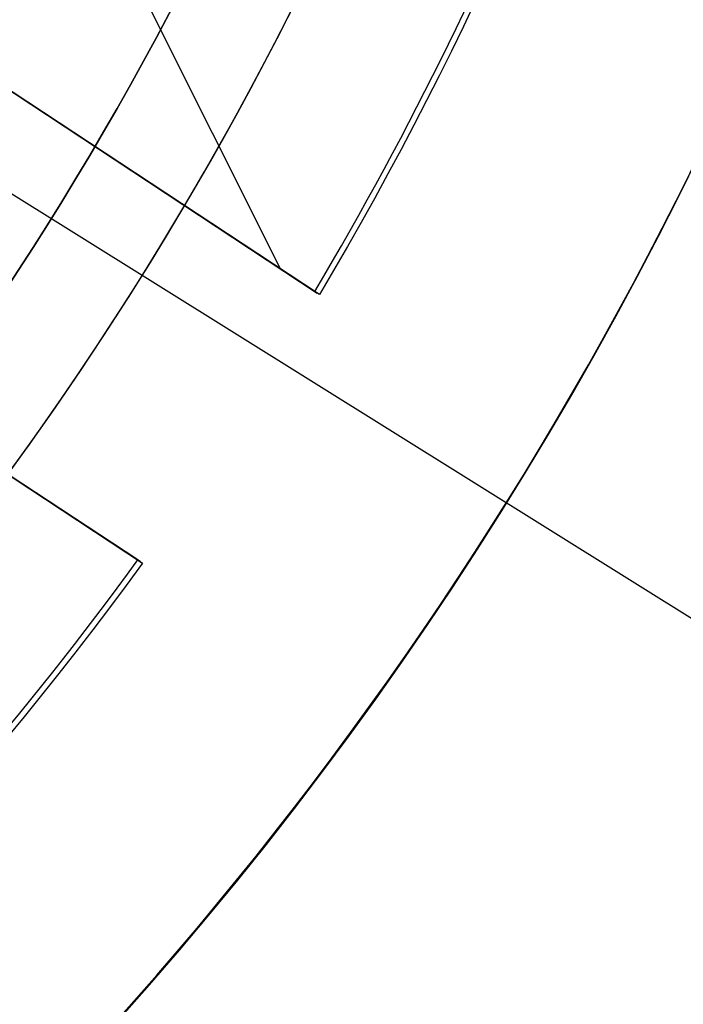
# Model space of a CAD drawing. Extents: x 12963 to 14406, y -2067 to -815.
# Tile 25 of 68: x 13709.19 to 13715.39, y -1638.06 to -1628.87. Entities that reach past the tile are written whole.
import ezdxf

# ---------------------------------------------------------------- set-up
doc = ezdxf.new("R2010")
doc.units = 0
doc.layers.get('0').update_dxf_attribs({"linetype": 'CONTINUOUS'})
doc.layers.add('COLOR', color=7, linetype='CONTINUOUS')
doc.layers.add('LUZ', color=7, linetype='CONTINUOUS')

msp = doc.modelspace()

# ---------------------------------------------------------------- linework, layer by layer
at = {"extrusion": (0.112475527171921, 0.194813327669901, 0.9743700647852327)}
msp.add_lwpolyline([(-12693.92521337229, -5351.365580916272), (-12694.43576296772, -5351.056612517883), (-12694.94430877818, -5350.742947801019), (-12695.45079038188, -5350.424605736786), (-12695.95514755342, -5350.101606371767), (-12696.45732028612, -5349.773970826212), (-12696.9572488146, -5349.441721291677), (-12697.45487363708, -5349.104881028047), (-12697.95013553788, -5348.763474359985), (-12698.44297560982, -5348.417526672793), (-12698.93333527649, -5348.067064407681), (-12699.42115631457, -5347.712115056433), (-12699.90638087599, -5347.352707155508), (-12700.38895150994, -5346.988870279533), (-12700.86881118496, -5346.620635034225), (-12701.34590331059, -5346.248033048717), (-12701.82017175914, -5345.871096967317), (-12702.29156088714, -5345.489860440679), (-12702.76001555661, -5345.104358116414), (-12703.22548115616, -5344.714625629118), (-12703.68790362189, -5344.320699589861), (-12704.14722945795, -5343.922617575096), (-12704.60340575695, -5343.52041811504), (-12705.05638022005, -5343.114140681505), (-12705.5061011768, -5342.703825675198), (-12705.95251760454, -5342.289514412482), (-12706.39557914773, -5341.871249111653), (-12706.83523613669, -5341.449072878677), (-12707.27143960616, -5341.023029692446), (-12707.70414131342, -5340.59316438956), (-12708.13329375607, -5340.159522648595), (-12708.55885018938, -5339.722150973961), (-12708.98076464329, -5339.281096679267), (-12709.39899193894, -5338.836407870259), (-12709.81348770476, -5338.388133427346), (-12710.22420839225, -5337.936322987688), (-12710.63111129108, -5337.481026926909), (-12711.03415454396, -5337.022296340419), (-12711.43329716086, -5336.560183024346), (-12711.82849903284, -5336.094739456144), (-12712.21972094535, -5335.626018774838), (-12712.60692459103, -5335.154074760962), (-12712.99007258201, -5334.678961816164), (-12713.36912846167, -5334.200734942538), (-12713.74405671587, -5333.719449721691), (-12714.11482278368, -5333.235162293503), (-12714.48139306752, -5332.747929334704), (-12714.84373494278, -5332.257808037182), (-12715.2018167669, -5331.764856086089), (-12715.55560788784, -5331.269131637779), (-12715.90507865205, -5330.770693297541), (-12716.25020041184, -5330.269600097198), (-12716.59094553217, -5329.765911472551), (-12716.9272873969, -5329.259687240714), (-12717.25920041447, -5328.75098757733), (-12717.58666002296, -5328.23987299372), (-12717.90964269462, -5327.726404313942), (-12718.22812593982, -5327.210642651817), (-12718.54208831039, -5326.692649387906), (-12718.85150940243, -5326.172486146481), (-12719.15636985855, -5325.650214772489), (-12719.45665136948, -5325.125897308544), (-12719.75233667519, -5324.59959597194), (-12720.04340956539, -5324.071373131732), (-12720.32985487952, -5323.541291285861), (-12720.61165850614, -5323.00941303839), (-12720.88880738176, -5322.475801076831), (-12721.16128948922, -5321.940518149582), (-12721.42909385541, -5321.403627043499), (-12721.69221054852, -5320.865190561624), (-12721.95063067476, -5320.325271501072), (-12722.20434637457, -5319.783932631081), (-12722.45335081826, -5319.241236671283), (-12722.69763820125, -5318.697246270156), (-12722.9372037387, -5318.152023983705), (-12723.17204365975, -5317.605632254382), (-12723.40215520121, -5317.058133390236), (-12723.62753660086, -5316.509589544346), (-12723.84818709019, -5315.960062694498), (-12724.06410688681, -5315.409614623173), (-12724.27529718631, -5314.858306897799), (-12724.48176015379, -5314.306200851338), (-12724.68349891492, -5313.753357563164), (-12724.8805175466, -5313.199837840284), (-12725.07282106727, -5312.645702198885), (-12725.26041542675, -5312.091010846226), (-12725.44330749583, -5311.535823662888), (-12725.62150505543, -5310.980200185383), (-12725.79501678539, -5310.424199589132), (-12725.96385225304, -5309.867880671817), (-12726.12802190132, -5309.311301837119), (-12726.28753703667, -5308.754521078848), (-12726.44240981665, -5308.197595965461), (-12726.59265323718, -5307.640583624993), (-12726.73828111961, -5307.083540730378), (-12726.87930809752, -5306.526523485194), (-12727.01574960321, -5305.969587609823), (-12727.14762185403, -5305.41278832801), (-12727.2749418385, -5304.856180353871), (-12727.39772730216, -5304.299817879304), (-12727.5159967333, -5303.74375456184), (-12727.6297693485, -5303.188043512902), (-12727.73906507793, -5302.632737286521), (-12727.84390455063, -5302.07788786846), (-12727.94430907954, -5301.523546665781), (-12728.04030064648, -5300.969764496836), (-12728.13190188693, -5300.416591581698), (-12728.21913607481, -5299.864077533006), (-12728.30202710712, -5299.312271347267), (-12728.38059948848, -5298.761221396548), (-12728.45487831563, -5298.210975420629), (-12728.52488926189, -5297.661580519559), (-12728.59065856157, -5297.113083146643), (-12728.65221299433, -5296.565529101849), (-12728.70957986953, -5296.018963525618), (-12728.76278701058, -5295.473430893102), (-12728.81186273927, -5294.9289750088), (-12728.85683586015, -5294.385639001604), (-12728.89773564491, -5293.843465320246), (-12728.93459181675, -5293.302495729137), (-12728.96743453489, -5292.762771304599), (-12728.99629437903, -5292.224332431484), (-12729.02120233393, -5291.687218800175), (-12729.04218977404, -5291.151469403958), (-12729.05928844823, -5290.617122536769), (-12729.07253046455, -5290.084215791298), (-12729.08194827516, -5289.552786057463), (-12729.0875746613, -5289.022869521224), (-12729.08944271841, -5288.494501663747), (-12729.08764350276, -5287.975960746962), (-12729.08222485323, -5287.455927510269), (-12729.07315547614, -5286.934435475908), (-12729.06040436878, -5286.411518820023), (-12729.04394083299, -5285.887212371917), (-12729.02373448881, -5285.36155161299), (-12728.99975528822, -5284.834572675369), (-12728.97197352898, -5284.306312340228), (-12728.94035986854, -5283.776808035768), (-12728.90488533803, -5283.246097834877), (-12728.8655213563, -5282.714220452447), (-12728.822239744, -5282.181215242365), (-12728.77501273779, -5281.647122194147), (-12728.72381300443, -5281.111981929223), (-12728.6686136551, -5280.575835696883), (-12728.60938825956, -5280.038725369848), (-12728.54611086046, -5279.500693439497), (-12728.47875598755, -5278.961783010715), (-12728.40729867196, -5278.422037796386), (-12728.33171446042, -5277.8815021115), (-12728.25197942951, -5277.340220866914), (-12728.16807019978, -5276.798239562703), (-12728.07996394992, -5276.255604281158), (-12727.98763843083, -5275.712361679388), (-12727.89107197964, -5275.168558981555), (-12727.79024353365, -5274.624243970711), (-12727.68513264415, -5274.079464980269), (-12727.57571949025, -5273.53427088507), (-12727.46198489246, -5272.988711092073), (-12727.34391032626, -5272.442835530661), (-12727.22147793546, -5271.896694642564), (-12727.09467054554, -5271.350339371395), (-12726.96347167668, -5270.803821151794), (-12726.82786555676, -5270.257191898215), (-12726.68783713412, -5269.710503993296), (-12726.54337209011, -5269.163810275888), (-12726.39445685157, -5268.617164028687), (-12726.24107860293, -5268.070618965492), (-12726.08322529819, -5267.524229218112), (-12725.92088567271, -5266.978049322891), (-12725.75404925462, -5266.432134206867), (-12725.58270637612, -5265.886539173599), (-12725.40684818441, -5265.341319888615), (-12725.22646665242, -5264.796532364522), (-12725.0415545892, -5264.252232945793), (-12724.85210565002, -5263.708478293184), (-12724.6581143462, -5263.165325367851), (-12724.45957605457, -5262.622831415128), (-12724.25648702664, -5262.081053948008), (-12724.04884439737, -5261.540050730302), (-12723.8366461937, -5260.999879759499), (-12723.61989134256, -5260.46059924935), (-12723.39857967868, -5259.922267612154), (-12723.17271195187, -5259.384943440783), (-12722.942289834, -5258.848685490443), (-12722.70731592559, -5258.313552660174), (-12722.46779376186, -5257.779603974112), (-12722.22372781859, -5257.246898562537), (-12721.97512351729, -5256.715495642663), (-12721.7219872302, -5256.185454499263), (-12721.46432628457, -5255.656834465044), (-12721.20214896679, -5255.129694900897), (-12720.9354645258, -5254.604095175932), (-12720.66428317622, -5254.080094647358), (-12720.38861610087, -5253.557752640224), (-12720.10847545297, -5253.037128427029), (-12719.82387435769, -5252.518281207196), (-12719.53482691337, -5252.001270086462), (-12719.24134819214, -5251.486154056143), (-12718.94345424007, -5250.972991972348), (-12718.64116207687, -5250.461842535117), (-12718.33448969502, -5249.952764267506), (-12718.02345605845, -5249.445815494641), (-12717.70808110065, -5248.94105432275), (-12717.38838572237, -5248.438538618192), (-12717.06439178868, -5247.938325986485), (-12716.73612212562, -5247.440473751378), (-12716.40360051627, -5246.945038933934), (-12716.0668516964, -5246.452078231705), (-12715.72590134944, -5245.96164799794), (-12715.38077610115, -5245.473804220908), (-12715.03150351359, -5244.988602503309), (-12714.67811207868, -5244.506098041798), (-12714.32063121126, -5244.026345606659), (-12713.95909124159, -5243.549399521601), (-12713.59352340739, -5243.075313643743), (-12713.22395984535, -5242.604141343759), (-12712.85043358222, -5242.135935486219), (-12712.4729785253, -5241.670748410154), (-12712.09162945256, -5241.208631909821), (-12711.70642200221, -5240.749637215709), (-12711.31739266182, -5240.293814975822), (-12710.92457875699, -5239.841215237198), (-12710.52801843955, -5239.391887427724), (-12710.12775067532, -5238.94588033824), (-12709.7238152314, -5238.503242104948), (-12709.31625266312, -5238.064020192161), (-12708.90510430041, -5237.628261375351), (-12708.49041223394, -5237.196011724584), (-12708.07221930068, -5236.767316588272), (-12707.65056906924, -5236.342220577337), (-12707.22550582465, -5235.920767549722), (-12706.79707455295, -5235.503000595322), (-12706.36532092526, -5235.088962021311), (-12705.93029128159, -5234.678693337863), (-12705.49203261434, -5234.27223524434), (-12705.05059255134, -5233.869627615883), (-12704.60601933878, -5233.47090949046), (-12704.15836182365, -5233.076119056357), (-12703.70766943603, -5232.685293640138), (-12703.253992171, -5232.298469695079), (-12702.79738057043, -5231.915682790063), (-12702.33788570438, -5231.53696759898), (-12701.87555915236, -5231.162357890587), (-12701.41045298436, -5230.791886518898), (-12700.94261974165, -5230.42558541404), (-12700.47211241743, -5230.063485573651), (-12699.99898443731, -5229.705617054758), (-12699.52328963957, -5229.352008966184), (-12699.04508225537, -5229.002689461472), (-12698.56441688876, -5228.657685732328), (-12698.08134849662, -5228.317024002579), (-12697.59593236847, -5227.980729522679), (-12697.10822410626, -5227.648826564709), (-12696.61827960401, -5227.321338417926), (-12696.12615502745, -5226.998287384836), (-12695.63190679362, -5226.679694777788), (-12695.13559155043, -5226.365580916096)], dxfattribs=at)
at = {"extrusion": (0.1124755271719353, 0.1948133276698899, 0.9743700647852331)}
msp.add_lwpolyline([(-12693.01435559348, -5226.365580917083), (-12693.53542520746, -5226.670372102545), (-12694.05454487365, -5226.980022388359), (-12694.57165131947, -5227.29451397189), (-12695.08668143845, -5227.613827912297), (-12695.59957231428, -5227.937944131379), (-12696.11026124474, -5228.266841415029), (-12696.61868576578, -5228.600497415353), (-12697.12478367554, -5228.938888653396), (-12697.62849305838, -5229.281990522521), (-12698.12975230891, -5229.629777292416), (-12698.62850015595, -5229.982222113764), (-12699.12467568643, -5230.339297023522), (-12699.61821836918, -5230.70097295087), (-12700.1090680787, -5231.067219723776), (-12700.5971651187, -5231.438006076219), (-12701.08245024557, -5231.813299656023), (-12701.56486469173, -5232.193067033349), (-12702.04435018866, -5232.577273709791), (-12702.52084898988, -5232.965884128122), (-12702.99430389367, -5233.358861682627), (-12703.4646582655, -5233.756168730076), (-12703.9318560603, -5234.157766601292), (-12704.39584184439, -5234.563615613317), (-12704.85656081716, -5234.973675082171), (-12705.31395883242, -5235.387903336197), (-12705.76798241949, -5235.806257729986), (-12706.21857880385, -5236.228694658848), (-12706.66569592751, -5236.655169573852), (-12707.10928246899, -5237.085636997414), (-12707.54928786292, -5237.520050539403), (-12707.98566231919, -5237.958362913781), (-12708.41835684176, -5238.400525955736), (-12708.84732324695, -5238.84649063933), (-12709.27251418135, -5239.296207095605), (-12709.69388313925, -5239.749624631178), (-12710.11138447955, -5240.206691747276), (-12710.52497344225, -5240.667356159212), (-12710.93460616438, -5241.131564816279), (-12711.34023969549, -5241.599263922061), (-12711.74183201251, -5242.070398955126), (-12712.13934203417, -5242.544914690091), (-12712.53272963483, -5243.022755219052), (-12712.92195565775, -5243.503863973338), (-12713.30698192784, -5243.988183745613), (-12713.68777126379, -5244.47565671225), (-12714.0642874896, -5244.966224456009), (-12714.43649544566, -5245.459827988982), (-12714.80436099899, -5245.956407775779), (-12715.16785105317, -5246.455903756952), (-12715.52693355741, -5246.95825537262), (-12715.88157751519, -5247.463401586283), (-12716.23175299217, -5247.971280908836), (-12716.57743112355, -5248.481831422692), (-12716.91858412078, -5248.994990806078), (-12717.25518527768, -5249.510696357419), (-12717.58720897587, -5250.02888501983), (-12717.91463068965, -5250.549493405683), (-12718.23742699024, -5251.072457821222), (-12718.55557554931, -5251.597714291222), (-12718.86905514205, -5252.125198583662), (-12719.17784564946, -5252.654846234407), (-12719.48192806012, -5253.186592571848), (-12719.78128447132, -5253.72037274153), (-12720.07589808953, -5254.256121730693), (-12720.36575323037, -5254.793774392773), (-12720.65083531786, -5255.333265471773), (-12720.93113088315, -5255.874529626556), (-12721.20662756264, -5256.417501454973), (-12721.47731409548, -5256.962115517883), (-12721.74318032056, -5257.508306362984), (-12722.00421717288, -5258.056008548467), (-12722.26041667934, -5258.605156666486), (-12722.51177195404, -5259.155685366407), (-12722.75827719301, -5259.70752937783), (-12722.99992766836, -5260.260623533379), (-12723.23671972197, -5260.814902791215), (-12723.46865075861, -5261.370302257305), (-12723.6957192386, -5261.926757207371), (-12723.91792466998, -5262.48420310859), (-12724.13526760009, -5263.042575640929), (-12724.34774960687, -5263.601810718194), (-12724.55537328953, -5264.161844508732), (-12724.75814225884, -5264.722613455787), (-12724.95606112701, -5265.284054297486), (-12725.14913549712, -5265.846104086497), (-12725.33737195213, -5266.408700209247), (-12725.52077804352, -5266.971780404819), (-12725.69936227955, -5267.535282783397), (-12725.87313411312, -5268.099145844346), (-12726.04210392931, -5268.663308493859), (-12726.20628303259, -5269.227710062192), (-12726.36568363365, -5269.792290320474), (-12726.52031883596, -5270.356989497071), (-12726.67020262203, -5270.921748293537), (-12726.81534983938, -5271.486507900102), (-12726.95577618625, -5272.05121001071), (-12727.09149819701, -5272.615796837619), (-12727.22253322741, -5273.180211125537), (-12727.34889943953, -5273.744396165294), (-12727.47061578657, -5274.308295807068), (-12727.58770199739, -5274.871854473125), (-12727.70017856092, -5275.43501717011), (-12727.80806671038, -5275.997729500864), (-12727.91138840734, -5276.559937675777), (-12728.01016632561, -5277.121588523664), (-12728.10442383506, -5277.682629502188), (-12728.1941849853, -5278.243008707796), (-12728.27947448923, -5278.802674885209), (-12728.36031770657, -5279.361577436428), (-12728.43674062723, -5279.919666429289), (-12728.50876985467, -5280.476892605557), (-12728.57643258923, -5281.03320738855), (-12728.63975661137, -5281.588562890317), (-12728.69877026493, -5282.142911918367), (-12728.75350244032, -5282.696207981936), (-12728.80398255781, -5283.248405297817), (-12728.85024055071, -5283.799458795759), (-12728.89230684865, -5284.349324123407), (-12728.9302123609, -5284.897957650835), (-12728.96398845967, -5285.445316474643), (-12728.9936669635, -5285.991358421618), (-12729.01928012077, -5286.536042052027), (-12729.04086059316, -5287.079326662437), (-12729.05844143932, -5287.621172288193), (-12729.07205609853, -5288.161539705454), (-12729.08173837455, -5288.700390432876), (-12729.08752241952, -5289.237686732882), (-12729.08944271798, -5289.773391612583), (-12729.08769105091, -5290.285034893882), (-12729.08241587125, -5290.798131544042), (-12729.07358711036, -5291.312649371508), (-12729.06117497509, -5291.828555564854), (-12729.04514996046, -5292.34581669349), (-12729.02548286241, -5292.864398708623), (-12729.0021447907, -5293.384266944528), (-12728.97510718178, -5293.905386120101), (-12728.94434181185, -5294.427720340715), (-12728.9098208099, -5294.951233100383), (-12728.87151667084, -5295.47588728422), (-12728.82940226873, -5296.001645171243), (-12728.78345086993, -5296.528468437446), (-12728.73363614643, -5297.05631815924), (-12728.67993218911, -5297.585154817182), (-12728.62231352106, -5298.114938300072), (-12728.56075511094, -5298.645627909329), (-12728.49523238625, -5299.177182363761), (-12728.42572124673, -5299.709559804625), (-12728.35219807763, -5300.242717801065), (-12728.27463976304, -5300.776613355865), (-12728.19302369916, -5301.311202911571), (-12728.10732780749, -5301.846442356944), (-12728.01753054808, -5302.382287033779), (-12727.92361093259, -5302.918691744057), (-12727.8255485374, -5303.455610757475), (-12727.72332351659, -5303.992997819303), (-12727.61691661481, -5304.530806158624), (-12727.50630918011, -5305.068988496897), (-12727.39148317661, -5305.607497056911), (-12727.27242119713, -5306.146283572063), (-12727.14910647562, -5306.685299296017), (-12727.02152289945, -5307.224495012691), (-12726.88965502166, -5307.763821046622), (-12726.7534880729, -5308.303227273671), (-12726.61300797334, -5308.842663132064), (-12726.46820134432, -5309.382077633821), (-12726.31905551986, -5309.921419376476), (-12726.16555855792, -5310.460636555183), (-12726.0076992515, -5310.999676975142), (-12725.8454671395, -5311.538488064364), (-12725.67885251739, -5312.077016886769), (-12725.50784644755, -5312.615210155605), (-12725.33244076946, -5313.153014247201), (-12725.15262810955, -5313.690375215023), (-12724.96840189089, -5314.227238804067), (-12724.77975634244, -5314.763550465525), (-12724.58668650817, -5315.299255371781), (-12724.38918825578, -5315.834298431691), (-12724.18725828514, -5316.368624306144), (-12723.98089413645, -5316.90217742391), (-12723.77009419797, -5317.434901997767), (-12723.55485771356, -5317.966742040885), (-12723.33518478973, -5318.497641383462), (-12723.11107640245, -5319.027543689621), (-12722.88253440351, -5319.556392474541), (-12722.64956152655, -5320.084131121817), (-12722.41216139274, -5320.610702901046), (-12722.170338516, -5321.136050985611), (-12721.92409830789, -5321.660118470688), (-12721.67344708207, -5322.182848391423), (-12721.41839205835, -5322.704183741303), (-12721.1589413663, -5323.224067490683), (-12720.89510404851, -5323.742442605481), (-12720.62689006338, -5324.25925206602), (-12720.35431028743, -5324.774438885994), (-12720.07737651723, -5325.28794613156), (-12719.79610147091, -5325.799716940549), (-12719.51049878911, -5326.309694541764), (-12719.22058303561, -5326.817822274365), (-12718.9263696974, -5327.324043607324), (-12718.62787518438, -5327.828302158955), (-12718.32511682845, -5328.330541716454), (-12718.01811288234, -5328.830706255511), (-12717.70688251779, -5329.328739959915), (-12717.39144582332, -5329.824587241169), (-12717.07182380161, -5330.318192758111), (-12716.74803836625, -5330.809501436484), (-12716.42011233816, -5331.298458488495), (-12716.08806944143, -5331.785009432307), (-12715.75193429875, -5332.269100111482), (-12715.41173242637, -5332.750676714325), (-12715.06749022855, -5333.229685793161), (-12714.71923499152, -5333.706074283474), (-12714.36699487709, -5334.179789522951), (-12714.01079891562, -5334.650779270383), (-12713.6506769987, -5335.118991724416), (-12713.28665987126, -5335.584375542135), (-12712.91877912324, -5336.046879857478), (-12712.54706718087, -5336.506454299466), (-12712.17155729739, -5336.963049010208), (-12711.79228354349, -5337.416614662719), (-12711.40928079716, -5337.867102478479), (-12711.0225847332, -5338.314464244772), (-12710.63223181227, -5338.758652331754), (-12710.23825926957, -5339.199619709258), (-12709.84070510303, -5339.637319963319), (-12709.43960806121, -5340.071707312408), (-12709.03500763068, -5340.502736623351), (-12708.62694402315, -5340.930363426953), (-12708.21545816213, -5341.354543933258), (-12707.80059166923, -5341.775235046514), (-12707.38238685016, -5342.192394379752), (-12706.96088668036, -5342.605980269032), (-12706.53613479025, -5343.015951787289), (-12706.10817545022, -5343.422268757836), (-12705.67705355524, -5343.824891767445), (-12705.24281460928, -5344.223782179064), (-12704.80550470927, -5344.618902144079), (-12704.3651705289, -5345.010214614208), (-12703.92185930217, -5345.397683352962), (-12703.47561880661, -5345.781272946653), (-12703.02649734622, -5346.160948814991), (-12702.57454373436, -5346.536677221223), (-12702.1198072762, -5346.908425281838), (-12701.66233775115, -5347.276160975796), (-12701.20218539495, -5347.639853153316), (-12700.7394008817, -5347.999471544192), (-12700.27403530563, -5348.354986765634), (-12699.80614016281, -5348.706370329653), (-12699.33576733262, -5349.053594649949), (-12698.8629690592, -5349.396633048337), (-12698.38779793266, -5349.735459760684), (-12697.91030687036, -5350.070049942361), (-12697.43054909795, -5350.400379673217), (-12696.94857813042, -5350.726425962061), (-12696.46444775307, -5351.048166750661), (-12695.97821200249, -5351.365580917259)], dxfattribs=at)
at = {"extrusion": (0.1124755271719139, 0.1948133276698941, 0.9743700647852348)}
msp.add_lwpolyline([(-12699.37540150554, -5226.365580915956), (-12699.85081632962, -5226.700698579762), (-12700.32397979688, -5227.039889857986), (-12700.79484275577, -5227.383131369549), (-12701.26335635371, -5227.730398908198), (-12701.72947205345, -5228.081667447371), (-12702.1931416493, -5228.436911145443), (-12702.65431728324, -5228.796103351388), (-12703.11295146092, -5229.159216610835), (-12703.56899706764, -5229.526222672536), (-12704.02240738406, -5229.897092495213), (-12704.47313610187, -5230.271796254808), (-12704.92113733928, -5230.65030335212), (-12705.36636565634, -5231.032582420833), (-12705.80877607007, -5231.418601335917), (-12706.24832406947, -5231.808327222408), (-12706.68496563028, -5232.20172646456), (-12707.11865722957, -5232.59876471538), (-12707.54935586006, -5232.999406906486), (-12707.97701904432, -5233.403617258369), (-12708.40160484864, -5233.811359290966), (-12708.8230718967, -5234.222595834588), (-12709.241379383, -5234.637289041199), (-12709.65648708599, -5235.055400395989), (-12710.06835538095, -5235.476890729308), (-12710.47694525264, -5235.901720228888), (-12710.88221830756, -5236.329848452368), (-12711.28413678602, -5236.761234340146), (-12711.68266357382, -5237.195836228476), (-12712.07776221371, -5237.633611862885), (-12712.46939691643, -5238.074518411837), (-12712.85753257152, -5238.51851248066), (-12713.24213475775, -5238.965550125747), (-12713.62316975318, -5239.415586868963), (-12714.00060454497, -5239.868577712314), (-12714.37440683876, -5240.324477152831), (-12714.7445450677, -5240.783239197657), (-12715.11098840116, -5241.244817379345), (-12715.47370675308, -5241.70916477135), (-12715.83267078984, -5242.176234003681), (-12716.18785193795, -5242.645977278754), (-12716.53922239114, -5243.118346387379), (-12716.88675511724, -5243.593292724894), (-12717.23042386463, -5244.070767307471), (-12717.57020316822, -5244.550720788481), (-12717.90606835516, -5245.033103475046), (-12718.23799555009, -5245.517865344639), (-12718.56596167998, -5246.004956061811), (-12718.88994447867, -5246.494324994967), (-12719.20992249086, -5246.985921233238), (-12719.52587507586, -5247.479693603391), (-12719.83778241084, -5247.975590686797), (-12720.14562549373, -5248.473560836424), (-12720.44938614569, -5248.973552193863), (-12720.74904701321, -5249.475512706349), (-12721.04459156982, -5249.979390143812), (-12721.33600411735, -5250.485132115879), (-12721.62326978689, -5250.992686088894), (-12721.90637453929, -5251.501999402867), (-12722.18530516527, -5252.013019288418), (-12722.46004928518, -5252.525692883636), (-12722.73059534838, -5253.039967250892), (-12722.99693263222, -5253.555789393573), (-12723.25905124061, -5254.073106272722), (-12723.51694210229, -5254.591864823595), (-12723.77059696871, -5255.112011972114), (-12724.02000841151, -5255.633494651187), (-12724.26516981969, -5256.156259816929), (-12724.50607539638, -5256.680254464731), (-12724.74272015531, -5257.205425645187), (-12724.97509991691, -5257.731720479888), (-12725.20321130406, -5258.25908617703), (-12725.42705173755, -5258.787470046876), (-12725.64661943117, -5259.31681951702), (-12725.86191338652, -5259.847082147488), (-12726.07293338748, -5260.378205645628), (-12726.27967999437, -5260.910137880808), (-12726.48215453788, -5261.442826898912), (-12726.68035911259, -5261.976220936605), (-12726.87429657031, -5262.510268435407), (-12727.0639705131, -5263.044918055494), (-12727.24938528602, -5263.580118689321), (-12727.4305459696, -5264.115819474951), (-12727.60745837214, -5264.651969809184), (-12727.78012902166, -5265.188519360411), (-12727.94856515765, -5265.725418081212), (-12728.11277472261, -5266.262616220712), (-12728.27276635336, -5266.800064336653), (-12728.42854937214, -5267.337713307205), (-12728.58013377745, -5267.875514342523), (-12728.7275302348, -5268.413418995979), (-12728.87075006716, -5268.95137917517), (-12729.00980524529, -5269.489347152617), (-12729.14470837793, -5270.027275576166), (-12729.2754727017, -5270.565117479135), (-12729.40211207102, -5271.102826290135), (-12729.52464094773, -5271.64035584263), (-12729.64307439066, -5272.17766038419), (-12729.75742804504, -5272.714694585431), (-12729.86771813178, -5273.251413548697), (-12729.97396143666, -5273.787772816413), (-12730.07617529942, -5274.323728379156), (-12730.17437760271, -5274.859236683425), (-12730.26858676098, -5275.394254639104), (-12730.3588217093, -5275.928739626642), (-12730.44510189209, -5276.462649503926), (-12730.52744725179, -5276.995942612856), (-12730.60587821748, -5277.528577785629), (-12730.68041569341, -5278.06051435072), (-12730.75108104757, -5278.591712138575), (-12730.81789610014, -5279.122131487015), (-12730.88088311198, -5279.651733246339), (-12730.94006477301, -5280.180478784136), (-12730.99546419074, -5280.708329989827), (-12731.04710487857, -5281.235249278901), (-12731.09501074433, -5281.761199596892), (-12731.13920607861, -5282.286144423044), (-12731.17971554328, -5282.810047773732), (-12731.21656415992, -5283.332874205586), (-12731.24977729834, -5283.854588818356), (-12731.27938066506, -5284.375157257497), (-12731.30540029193, -5284.894545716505), (-12731.32786252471, -5285.412720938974), (-12731.34679401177, -5285.929650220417), (-12731.36222169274, -5286.445301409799), (-12731.37417278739, -5286.959642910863), (-12731.38267478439, -5287.472643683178), (-12731.38775543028, -5287.984273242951), (-12731.38944271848, -5288.49450166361), (-12731.3876952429, -5289.013750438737), (-12731.38243302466, -5289.534449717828), (-12731.37362656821, -5290.056567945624), (-12731.3612466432, -5290.580072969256), (-12731.34526429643, -5291.104932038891), (-12731.32565086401, -5291.63111180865), (-12731.30237798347, -5292.158578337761), (-12731.2754176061, -5292.68729709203), (-12731.24474200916, -5293.217232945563), (-12731.21032380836, -5293.748350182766), (-12731.17213597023, -5294.280612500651), (-12731.13015182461, -5294.81398301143), (-12731.08434507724, -5295.348424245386), (-12731.03468982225, -5295.883898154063), (-12730.98116055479, -5296.420366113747), (-12730.92373218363, -5296.957788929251), (-12730.86238004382, -5297.496126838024), (-12730.79707990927, -5298.03533951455), (-12730.72780800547, -5298.575386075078), (-12730.65454102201, -5299.116225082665), (-12730.57725612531, -5299.65781455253), (-12730.49593097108, -5300.200111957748), (-12730.41054371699, -5300.743074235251), (-12730.32107303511, -5301.286657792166), (-12730.22749812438, -5301.830818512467), (-12730.12979872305, -5302.375511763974), (-12730.02795512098, -5302.920692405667), (-12729.9219481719, -5303.46631479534), (-12729.81175930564, -5304.012332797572), (-12729.69737054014, -5304.558699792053), (-12729.57876449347, -5305.10536868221), (-12729.45592439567, -5305.652291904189), (-12729.32883410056, -5306.199421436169), (-12729.19747809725, -5306.746708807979), (-12729.06184152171, -5307.294105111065), (-12728.92191016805, -5307.841561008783), (-12728.77767049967, -5308.389026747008), (-12728.62910966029, -5308.93645216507), (-12728.47621548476, -5309.483786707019), (-12728.31897650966, -5310.030979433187), (-12728.15738198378, -5310.577979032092), (-12727.99142187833, -5311.124733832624), (-12727.82108689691, -5311.671191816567), (-12727.64636848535, -5312.217300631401), (-12727.46725884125, -5312.763007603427), (-12727.28375092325, -5313.308259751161), (-12727.09583846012, -5313.853003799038), (-12726.90351595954, -5314.397186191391), (-12726.70677871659, -5314.940753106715), (-12726.50562282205, -5315.483650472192), (-12726.30004517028, -5316.025823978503), (-12726.09004346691, -5316.567219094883), (-12725.87561623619, -5317.107781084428), (-12725.65676282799, -5317.647455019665), (-12725.43348342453, -5318.186185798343), (-12725.20577904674, -5318.72391815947), (-12724.97365156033, -5319.260596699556), (-12724.73710368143, -5319.796165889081), (-12724.49613898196, -5320.330570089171), (-12724.25076189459, -5320.863753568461), (-12724.0009777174, -5321.395660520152), (-12723.74679261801, -5321.926235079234), (-12723.48821363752, -5322.455421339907), (-12723.22524869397, -5322.983163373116), (-12722.95790658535, -5323.509405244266), (-12722.68619699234, -5324.034091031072), (-12722.41013048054, -5324.557164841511), (-12722.12971850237, -5325.078570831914), (-12721.84497339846, -5325.598253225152), (-12721.55590839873, -5326.116156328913), (-12721.26253762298, -5326.632224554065), (-12720.96487608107, -5327.146402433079), (-12720.66293967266, -5327.658634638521), (-12720.35674518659, -5328.168866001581), (-12720.04631029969, -5328.677041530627), (-12719.73165357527, -5329.183106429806), (-12719.41279446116, -5329.687006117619), (-12719.08975328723, -5330.188686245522), (-12718.76255126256, -5330.688092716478), (-12718.4312104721, -5331.185171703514), (-12718.09575387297, -5331.679869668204), (-12717.75620529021, -5332.172133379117), (-12717.41258941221, -5332.661909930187), (-12717.06493178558, -5333.149146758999), (-12716.71325880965, -5333.633791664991), (-12716.35759773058, -5334.115792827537), (-12715.99797663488, -5334.595098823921), (-12715.63442444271, -5335.071658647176), (-12715.26697090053, -5335.545421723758), (-12714.89564657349, -5336.016337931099), (-12714.52048283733, -5336.484357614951), (-12714.14151186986, -5336.94943160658), (-12713.75876664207, -5337.411511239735), (-12713.37228090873, -5337.870548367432), (-12712.98208919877, -5338.326495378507), (-12712.58822680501, -5338.779305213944), (-12712.19072977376, -5339.228931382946), (-12711.78963489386, -5339.675327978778), (-12711.38497968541, -5340.118449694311), (-12710.97680238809, -5340.558251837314), (-12710.56514194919, -5340.994690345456), (-12710.15003801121, -5341.427721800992), (-12709.73153089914, -5341.857303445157), (-12709.30966160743, -5342.283393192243), (-12708.88447178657, -5342.705949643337), (-12708.45600372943, -5343.12493209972), (-12708.02430035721, -5343.54030057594), (-12707.58940520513, -5343.952015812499), (-12707.15136240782, -5344.360039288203), (-12706.71021668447, -5344.764333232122), (-12706.26601332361, -5345.164860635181), (-12705.81879816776, -5345.561585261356), (-12705.36861759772, -5345.954471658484), (-12704.91551851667, -5346.343485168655), (-12704.45954833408, -5346.728591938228), (-12704.00075494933, -5347.109758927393), (-12703.53918673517, -5347.486953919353), (-12703.07489252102, -5347.860145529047), (-12702.607921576, -5348.229303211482), (-12702.1383235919, -5348.594397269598), (-12701.66614866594, -5348.955398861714), (-12701.19144728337, -5349.312280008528), (-12700.71427029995, -5349.665013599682), (-12700.2346689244, -5350.013573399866), (-12699.75269470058, -5350.357934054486), (-12699.26839948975, -5350.698071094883), (-12698.78183545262, -5351.033960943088), (-12698.2930550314, -5351.365580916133)], dxfattribs=at)
at = {"extrusion": (0.1124755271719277, 0.1948133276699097, 0.9743700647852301)}
msp.add_lwpolyline([(-12700.13301897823, -5351.365580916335), (-12700.598949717, -5351.028257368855), (-12701.06260912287, -5350.686997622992), (-12701.52395032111, -5350.341825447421), (-12701.98292674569, -5349.992765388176), (-12702.43949215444, -5349.639842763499), (-12702.89360064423, -5349.283083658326), (-12703.34520666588, -5348.922514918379), (-12703.7942650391, -5348.558164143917), (-12704.24073096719, -5348.190059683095), (-12704.68456005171, -5347.818230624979), (-12705.1257083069, -5347.442706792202), (-12705.56413217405, -5347.063518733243), (-12705.9997885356, -5346.680697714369), (-12706.43263472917, -5346.294275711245), (-12706.86262856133, -5345.904285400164), (-12707.28972832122, -5345.510760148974), (-12707.71389279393, -5345.113734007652), (-12708.13508127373, -5344.713241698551), (-12708.553253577, -5344.309318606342), (-12708.96837005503, -5343.902000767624), (-12709.38039160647, -5343.491324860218), (-12709.78927968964, -5343.077328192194), (-12710.19499633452, -5342.660048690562), (-12710.59750415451, -5342.239524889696), (-12710.99676635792, -5341.815795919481), (-12711.39274675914, -5341.388901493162), (-12711.78540978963, -5340.958881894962), (-12712.1747205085, -5340.525777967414), (-12712.56064461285, -5340.08963109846), (-12712.94314844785, -5339.650483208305), (-12713.32219901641, -5339.208376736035), (-12713.69776398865, -5338.763354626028), (-12714.06981171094, -5338.31546031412), (-12714.43831121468, -5337.864737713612), (-12714.80323222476, -5337.411231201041), (-12715.16454516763, -5336.954985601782), (-12715.52222117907, -5336.496046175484), (-12715.87623211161, -5336.034458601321), (-12716.22655054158, -5335.570268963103), (-12716.57314977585, -5335.103523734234), (-12716.91600385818, -5334.634269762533), (-12717.25508757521, -5334.162554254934), (-12717.59037646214, -5333.688424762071), (-12717.92184680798, -5333.211929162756), (-12718.24947566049, -5332.733115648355), (-12718.57324083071, -5332.252032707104), (-12718.89312089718, -5331.768729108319), (-12719.20909520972, -5331.283253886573), (-12719.52114389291, -5330.795656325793), (-12719.82924784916, -5330.30598594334), (-12720.13338876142, -5329.814292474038), (-12720.43354909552, -5329.320625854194), (-12720.72971210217, -5328.825036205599), (-12721.02186181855, -5328.32757381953), (-12721.30998306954, -5327.828289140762), (-12721.59406146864, -5327.327232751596), (-12721.87408341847, -5326.824455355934), (-12722.15003611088, -5326.320007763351), (-12722.42190752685, -5325.813940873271), (-12722.68968643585, -5325.30630565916), (-12722.95336239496, -5324.797153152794), (-12723.21292574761, -5324.286534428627), (-12723.46836762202, -5323.774500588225), (-12723.71967992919, -5323.261102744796), (-12723.96685536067, -5322.746392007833), (-12724.20988738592, -5322.230419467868), (-12724.44877024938, -5321.713236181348), (-12724.68349896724, -5321.194893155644), (-12724.91406932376, -5320.675441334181), (-12725.14047786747, -5320.154931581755), (-12725.36272190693, -5319.633414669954), (-12725.58079950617, -5319.110941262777), (-12725.79470947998, -5318.587561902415), (-12726.00445138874, -5318.063326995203), (-12726.21002553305, -5317.538286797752), (-12726.41143294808, -5317.012491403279), (-12726.60867539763, -5316.485990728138), (-12726.80175536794, -5315.958834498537), (-12726.9906760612, -5315.431072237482), (-12727.17544138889, -5314.902753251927), (-12727.35605596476, -5314.373926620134), (-12727.53252509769, -5313.844641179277), (-12727.70485478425, -5313.314945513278), (-12727.87305170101, -5312.784887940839), (-12728.03712319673, -5312.254516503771), (-12728.19707728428, -5311.723878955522), (-12728.35292263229, -5311.193022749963), (-12728.50466855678, -5310.661995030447), (-12728.65232501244, -5310.130842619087), (-12728.79590258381, -5309.599612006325), (-12728.93541247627, -5309.068349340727), (-12729.07086650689, -5308.537100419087), (-12729.20227709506, -5308.005910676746), (-12729.32965725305, -5307.474825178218), (-12729.45302057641, -5306.943888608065), (-12729.57238123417, -5306.413145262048), (-12729.68775395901, -5305.882639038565), (-12729.79915403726, -5305.352413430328), (-12729.9065972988, -5304.82251151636), (-12730.01010010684, -5304.292975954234), (-12730.10967934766, -5303.763848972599), (-12730.2053524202, -5303.235172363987), (-12730.2971372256, -5302.70698747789), (-12730.38505215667, -5302.179335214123), (-12730.46911608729, -5301.652256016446), (-12730.54934836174, -5301.125789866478), (-12730.62576878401, -5300.599976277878), (-12730.69839760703, -5300.0748542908), (-12730.76725552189, -5299.550462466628), (-12730.83236364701, -5299.026838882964), (-12730.8937435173, -5298.504021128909), (-12730.9514170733, -5297.982046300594), (-12731.00540665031, -5297.460950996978), (-12731.05573496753, -5296.940771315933), (-12731.10242511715, -5296.421542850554), (-12731.14550055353, -5295.903300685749), (-12731.18498508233, -5295.3860793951), (-12731.22090284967, -5294.869913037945), (-12731.25327833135, -5294.35483515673), (-12731.28213632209, -5293.840878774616), (-12731.30750192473, -5293.328076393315), (-12731.32940053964, -5292.816459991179), (-12731.347857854, -5292.306061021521), (-12731.36289983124, -5291.796910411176), (-12731.37455270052, -5291.289038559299), (-12731.38284294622, -5290.782475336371), (-12731.38779729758, -5290.277250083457), (-12731.38944271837, -5289.773391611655), (-12731.38764992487, -5289.247453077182), (-12731.38225098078, -5288.720026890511), (-12731.37321524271, -5288.191145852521), (-12731.36051234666, -5287.660843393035), (-12731.34411222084, -5287.129153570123), (-12731.32398509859, -5286.596111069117), (-12731.30010153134, -5286.061751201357), (-12731.27243240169, -5285.526109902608), (-12731.24094893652, -5284.989223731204), (-12731.20562272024, -5284.451129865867), (-12731.16642570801, -5283.911866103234), (-12731.12333023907, -5283.371470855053), (-12731.07630905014, -5282.829983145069), (-12731.02533528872, -5282.287442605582), (-12730.97038252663, -5281.743889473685), (-12730.91142477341, -5281.199364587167), (-12730.84843648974, -5280.653909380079), (-12730.78139260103, -5280.107565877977), (-12730.71026851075, -5279.560376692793), (-12730.635040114, -5279.012385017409), (-12730.55568381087, -5278.463634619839), (-12730.4721765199, -5277.914169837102), (-12730.38449569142, -5277.364035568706), (-12730.2926193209, -5276.81327726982), (-12730.19652596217, -5276.261940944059), (-12730.09619474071, -5275.710073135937), (-12729.99160536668, -5275.157720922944), (-12729.882738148, -5274.60493190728), (-12729.76957400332, -5274.051754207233), (-12729.65209447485, -5273.498236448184), (-12729.53028174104, -5272.944427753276), (-12729.40411862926, -5272.3903777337), (-12729.27358862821, -5271.836136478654), (-12729.13867590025, -5271.281754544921), (-12728.9993652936, -5270.727282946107), (-12728.85564235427, -5270.172773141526), (-12728.70749333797, -5269.618277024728), (-12728.55490522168, -5269.063846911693), (-12728.39786571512, -5268.50953552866), (-12728.23636327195, -5267.955395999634), (-12728.07038710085, -5267.401481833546), (-12727.89992717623, -5266.847846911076), (-12727.72497424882, -5266.294545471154), (-12727.54551985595, -5265.741632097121), (-12727.36155633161, -5265.189161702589), (-12727.17307681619, -5264.637189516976), (-12726.98007526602, -5264.085771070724), (-12726.78254646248, -5263.534962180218), (-12726.58048602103, -5262.984818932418), (-12726.37389039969, -5262.435397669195), (-12726.16275690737, -5261.886754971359), (-12725.94708371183, -5261.338947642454), (-12725.72686984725, -5260.792032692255), (-12725.50211522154, -5260.246067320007), (-12725.27282062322, -5259.701108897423), (-12725.03898772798, -5259.157214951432), (-12724.80061910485, -5258.61444314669), (-12724.55771822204, -5258.072851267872), (-12724.31028945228, -5257.53249720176), (-12724.05833807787, -5256.993438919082), (-12723.80187029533, -5256.455734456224), (-12723.54089321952, -5255.919441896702), (-12723.27541488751, -5255.384619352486), (-12723.00544426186, -5254.851324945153), (-12722.73099123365, -5254.319616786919), (-12722.45206662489, -5253.789552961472), (-12722.16868219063, -5253.261191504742), (-12721.88085062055, -5252.734590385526), (-12721.58858554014, -5252.209807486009), (-12721.29190151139, -5251.686900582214), (-12720.99081403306, -5251.165927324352), (-12720.68533954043, -5250.64694521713), (-12720.37549540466, -5250.130011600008), (-12720.06129993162, -5249.615183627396), (-12719.74277236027, -5249.102518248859), (-12719.41993286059, -5248.592072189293), (-12719.09280253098, -5248.083901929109), (-12718.76140339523, -5247.578063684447), (-12718.42575839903, -5247.074613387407), (-12718.08589140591, -5246.573606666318), (-12717.74182719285, -5246.075098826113), (-12717.39359144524, -5245.579144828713), (-12717.04121075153, -5245.085799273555), (-12716.68471259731, -5244.595116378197), (-12716.32412535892, -5244.10714995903), (-12715.95947829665, -5243.621953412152), (-12715.59080154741, -5243.139579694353), (-12715.21812611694, -5242.660081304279), (-12714.84148387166, -5242.183510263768), (-12714.4609075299, -5241.709918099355), (-12714.07643065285, -5241.239355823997), (-12713.68808763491, -5240.771873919), (-12713.29591369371, -5240.307522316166), (-12712.89994485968, -5239.846350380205), (-12712.50021796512, -5239.388406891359), (-12712.09677063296, -5238.933740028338), (-12711.68964126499, -5238.482397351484), (-12711.27886902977, -5238.034425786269), (-12710.86449385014, -5237.589871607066), (-12710.44655639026, -5237.148780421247), (-12710.02509804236, -5236.711197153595), (-12709.60016091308, -5236.277166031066), (-12709.17178780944, -5235.846730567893), (-12708.74002222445, -5235.419933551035), (-12708.30490832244, -5234.996817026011), (-12707.86649092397, -5234.577422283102), (-12707.42481549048, -5234.161789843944), (-12706.97992810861, -5233.749959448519), (-12706.53187547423, -5233.341970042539), (-12706.08070487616, -5232.937859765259), (-12705.62646417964, -5232.537665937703), (-12705.16920180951, -5232.141425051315), (-12704.70896673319, -5231.749172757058), (-12704.24580844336, -5231.360943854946), (-12703.77977694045, -5230.976772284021), (-12703.31092271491, -5230.596691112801), (-12702.83929672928, -5230.220732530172), (-12702.36495040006, -5229.848927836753), (-12701.88793557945, -5229.481307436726), (-12701.40830453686, -5229.117900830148), (-12700.92610994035, -5228.758736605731), (-12700.44140483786, -5228.403842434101), (-12699.95424263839, -5228.053245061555), (-12699.46467709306, -5227.706970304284), (-12698.97276227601, -5227.365043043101), (-12698.47855256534, -5227.027487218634), (-12697.98210262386, -5226.694325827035), (-12697.48346737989, -5226.365580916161)], dxfattribs=at)
at = {"extrusion": (0, 0, -1)}
for centre, radius, start, end in [((-13684.04743158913, -1614.828569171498, -259.6250029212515), 65.00000000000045, 329.9999999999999, 149.9999999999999), ((-13684.04743158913, -1614.828569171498, -89.37470231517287), 70.9424557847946, 330.0000000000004, 150.0000000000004), ((-13684.04743158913, -1614.828569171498, -46.50000292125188), 70.9424557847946, 330.0000000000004, 150.0000000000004), ((-13684.04743158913, -1614.828569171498, -259.6250029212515), 64, 330.0000000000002, 150.0000000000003), ((-13684.04743158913, -1614.828569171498, -88.12500292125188), 52.09123273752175, 330.0000000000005, 150.0000000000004), ((-13684.04743158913, -1614.828569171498, -62.12500292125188), 47.03455676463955, 330.0000000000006, 150.0000000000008), ((-13684.04743158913, -1614.828569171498, -199.6250029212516), 39.9999999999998, 330.0000000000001, 150.0000000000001), ((-13684.04743158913, -1614.828569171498, -89.37470231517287), 70.94245578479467, 150.0000000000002, 330.0000000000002), ((-13684.04743158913, -1614.828569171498, -46.50000292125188), 70.94245578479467, 150.0000000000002, 330.0000000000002), ((-13684.04743158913, -1614.828569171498, -259.6250029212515), 65.00000000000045, 149.9999999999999, 329.9999999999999), ((-13684.04743158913, -1614.828569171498, -259.6250029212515), 64, 150.0000000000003, 330.0000000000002), ((-13684.04743158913, -1614.828569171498, -88.12500292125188), 52.09123273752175, 150.0000000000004, 330.0000000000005), ((-13684.04743158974, -1614.828569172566, -218.0844421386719), 24.9999999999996, 92.6836388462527, 236.5601872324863), ((-13684.04743158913, -1614.828569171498, -62.12500292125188), 47.03455676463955, 149.9999999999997, 329.9999999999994), ((-13684.04743158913, -1614.828569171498, -199.6250029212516), 40, 150.0000000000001, 330.0000000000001), ((-13684.04743158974, -1614.828569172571, -223.0844421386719), 29.99999999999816, 177.4999999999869, 302.500000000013), ((-13684.04743158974, -1614.828569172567, -219.5844421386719), 29.99999999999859, 177.4999999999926, 302.5000000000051)]:
    msp.add_arc(centre, radius, start, end, dxfattribs=at)
for centre, radius, start, end in [((13684.04743158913, -1614.828569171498, 89.37470231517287), 73.2424557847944, 29.99999999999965, 209.9999999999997), ((13684.04743163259, -1614.828569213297, 88.63012703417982), 71.44457953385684, 30.00000004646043, 209.9999999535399), ((13684.04743158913, -1614.828569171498, 89.05580518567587), 71.21139006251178, 29.99999999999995, 210.0000000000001), ((13684.04743158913, -1614.828569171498, 245.6831232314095), 65.00000000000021, 29.99999999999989, 209.9999999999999), ((13684.04743158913, -1614.828569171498, 245.6831232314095), 64.00000000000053, 29.99999999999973, 209.9999999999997), ((13684.04743158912, -1614.828569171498, 211.3914713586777), 58.0132689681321, 29.99999999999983, 210), ((13684.04743158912, -1614.828569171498, 212.0545527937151), 57.26209357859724, 30.00000000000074, 209.9999999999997), ((13684.04743158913, -1614.828569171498, 67.12500292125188), 53.58193971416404, 29.99999999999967, 209.9999999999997), ((13684.04743158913, -1614.828569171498, 65.62055118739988), 53.58193971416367, 29.99999999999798, 209.999999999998), ((13684.04743158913, -1614.828569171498, 67.12500292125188), 52.0912327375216, 29.99999999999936, 209.9999999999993), ((13684.04743158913, -1614.828569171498, 77.62500292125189), 52.09123273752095, 29.99999999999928, 209.9999999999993), ((13684.04743158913, -1614.828569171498, 105.1250029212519), 43.81815874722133, 30.00000000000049, 210.0000000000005), ((13684.04743158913, -1614.828569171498, 52.53957701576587), 42.50584972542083, 30.00000000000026, 210.0000000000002), ((13684.04743158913, -1614.828569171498, 200.6250029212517), 39.87443803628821, 30.00000000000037, 210.0000000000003), ((13684.04743158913, -1614.828569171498, 89.37470231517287), 73.24245578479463, 209.9999999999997, 29.99999999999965), ((13684.04743157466, -1614.828569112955, 88.63012703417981), 71.44457953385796, 210.0000000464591, 29.99999995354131), ((13684.04743158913, -1614.828569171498, 89.05580518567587), 71.21139006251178, 210.0000000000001, 29.99999999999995), ((13684.04743158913, -1614.828569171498, 245.6831232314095), 64.99999999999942, 209.9999999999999, 29.99999999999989), ((13684.04743158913, -1614.828569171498, 245.6831232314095), 63.99999999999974, 210.0000000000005, 30.00000000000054), ((13684.04743158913, -1614.828569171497, 211.3914713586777), 58.01326896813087, 210.0000000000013, 29.99999999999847), ((13684.04743158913, -1614.8285691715, 212.0545527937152), 57.26209357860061, 209.9999999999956, 30.00000000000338), ((13684.04743158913, -1614.828569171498, 67.12500292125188), 53.58193971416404, 209.9999999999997, 29.99999999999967), ((13684.04743158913, -1614.828569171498, 65.62055118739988), 53.5819397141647, 210.0000000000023, 30.00000000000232), ((13684.04743158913, -1614.828569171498, 67.12500292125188), 52.0912327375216, 209.9999999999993, 29.99999999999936), ((13684.04743158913, -1614.828569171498, 77.62500292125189), 52.09123273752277, 210.0000000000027, 30.00000000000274), ((13684.04743158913, -1614.828569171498, 105.1250029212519), 43.81815874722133, 210.0000000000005, 30.00000000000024), ((13684.04743158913, -1614.828569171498, 52.53957701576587), 42.50584972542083, 210.0000000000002, 29.99999999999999), ((13684.04743158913, -1614.828569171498, 200.6250029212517), 39.87443803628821, 210.0000000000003, 30.00000000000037), ((13684.04743158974, -1614.828569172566, 223.0844421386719), 31.00000000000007, 234.7938624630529, 5.206137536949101), ((13684.04743158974, -1614.828569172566, 217.5844421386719), 31.00000000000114, 235.5081428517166, 4.491857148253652), ((13684.04743158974, -1614.828569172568, 212.0844421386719), 30.99999999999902, 237.4893341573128, 2.510665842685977), ((13684.04743158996, -1614.828569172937, 216.0844421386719), 29.99999999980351, 237.4999999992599, 2.500000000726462), ((13684.04743060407, -1614.828568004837, 216.0844421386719), 26.00000093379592, 257.8348712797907, 2.499997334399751), ((13684.04743158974, -1614.828569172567, 217.091535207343), 25.99999999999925, 257.8348686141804, 2.500000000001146), ((13684.04743158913, -1614.828569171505, 88.12500292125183), 70.93945536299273, 254.9999999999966, 345.000000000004)]:
    msp.add_arc(centre, radius, start, end)
at = {"extrusion": (0.001622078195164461, 7.082146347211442e-05, -0.9999986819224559)}
msp.add_arc((-13684.36202977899, -1614.815615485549, -195.9597100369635), 26.02113539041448, 177.5000032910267, 236.7032021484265, dxfattribs=at)
at = {"layer": 'COLOR'}
for p, q in [((13711.62667145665, -1631.195284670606, 35.60000054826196), (13708.74296239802, -1625.441272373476, 35.60000054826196)), ((13711.99024578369, -1631.434850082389, 38.60000054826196), (13704.29657804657, -1626.365359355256, 38.60000054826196)), ((13704.31848645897, -1626.379795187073, 37.10000054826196), (13711.96835928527, -1631.420428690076, 37.10000054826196)), ((13704.34039497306, -1626.394231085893, 35.60000054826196), (13711.94647282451, -1631.406007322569, 35.60000054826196)), ((13702.64594117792, -1628.870433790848, 38.60000054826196), (13710.33960891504, -1633.939924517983, 38.60000054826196)), ((13710.31772241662, -1633.925503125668, 37.10000054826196), (13702.66784959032, -1628.884869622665, 37.10000054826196)), ((13710.29583595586, -1633.911081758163, 35.60000054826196), (13702.68975810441, -1628.899305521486, 35.60000054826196)), ((13711.99024578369, -1631.434850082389, 38.60000054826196), (13711.94647282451, -1631.406007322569, 35.60000054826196)), ((13710.29583595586, -1633.911081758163, 35.60000054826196), (13710.33960891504, -1633.939924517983, 38.60000054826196))]:
    msp.add_line(p, q, dxfattribs=at)
at = {"layer": 'COLOR', "extrusion": (0, 0, -1)}
for centre, radius, start, end in [((-13684.04743872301, -1614.828586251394, 10.54089386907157), 152.392098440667, 333.3815781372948, 153.3815781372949), ((-13684.04743872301, -1614.828586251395, -32.97295255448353), 75.00000000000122, 63.38157813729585, 243.3815781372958), ((-13684.04743872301, -1614.828586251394, -18.68835025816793), 83.81579491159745, 333.3815781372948, 153.3815781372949), ((-13684.047438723, -1614.828586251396, -43.50000292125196), 73.00000000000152, 63.38157813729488, 243.3815781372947), ((-13684.047438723, -1614.828586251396, -43.50000292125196), 73.00000000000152, 63.38157813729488, 243.3815781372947), ((-13684.04743872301, -1614.828586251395, -33.3991820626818), 73.00000000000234, 63.3815781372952, 243.3815781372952), ((-13684.04743872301, -1614.828586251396, -43.50000292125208), 75.00000000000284, 63.38157813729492, 243.3815781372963), ((-13684.04743872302, -1614.828586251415, -26.2000005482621), 61.09154780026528, 333.3815781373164, 153.3815781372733), ((-13684.04743872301, -1614.828586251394, 10.54089386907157), 152.3920984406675, 153.3815781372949, 333.3815781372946), ((-13684.05554107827, -1614.824543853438, -28.2000005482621), 59.50000000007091, 333.3815781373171, 153.3815781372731), ((-13684.05554107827, -1614.824543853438, -26.2000005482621), 59.50000000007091, 333.3815781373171, 153.3815781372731), ((-13684.04743872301, -1614.828586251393, -43.50000292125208), 75.00000000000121, 243.3815781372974, 63.38157813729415), ((-13684.04743872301, -1614.828586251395, -32.97295255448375), 74.9999999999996, 243.3815781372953, 63.38157813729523), ((-13684.047438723, -1614.828586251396, -43.50000292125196), 73.0000000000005, 243.3815781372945, 63.38157813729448), ((-13684.047438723, -1614.828586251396, -43.50000292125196), 73.0000000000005, 243.3815781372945, 63.38157813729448), ((-13684.04743872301, -1614.828586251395, -33.39918206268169), 72.99999999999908, 243.3815781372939, 63.38157813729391), ((-13684.05554107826, -1614.824543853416, -27.2000005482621), 59.5000000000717, 333.381578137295, 153.381578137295), ((-13684.05554107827, -1614.824543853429, -38.60000054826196), 35.0000000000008, 333.3815781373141, 153.3815781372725), ((-13684.04743872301, -1614.828586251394, -18.68835025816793), 83.81579491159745, 153.3815781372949, 333.3815781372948), ((-13684.047438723, -1614.828586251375, -26.2000005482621), 61.09154780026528, 153.3815781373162, 333.3815781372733), ((-13684.05554107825, -1614.824543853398, -28.2000005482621), 59.50000000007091, 153.3815781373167, 333.381578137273), ((-13684.05554107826, -1614.824543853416, -27.2000005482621), 59.50000000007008, 153.3815781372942, 333.3815781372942), ((-13684.05554107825, -1614.824543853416, -38.60000054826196), 32.5000000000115, 153.3815781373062, 210.7362177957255), ((-13684.05554107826, -1614.824543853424, -38.60000054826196), 32.49999999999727, 216.0269384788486, 330.7362177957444)]:
    msp.add_arc(centre, radius, start, end, dxfattribs=at)
at = {"layer": 'COLOR'}
for centre, radius, start, end in [((13684.04743872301, -1614.828586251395, -35.79999945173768), 153, 26.61842186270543, 206.618421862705), ((13684.04743872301, -1614.828586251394, -11.46081713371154), 152.9999999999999, 26.61842186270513, 206.6184218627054), ((13684.04743872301, -1614.828586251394, -23.63040829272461), 153.0000000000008, 26.61842186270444, 206.6184218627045), ((13684.047438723, -1614.828586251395, -10.90949982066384), 152.8342956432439, 26.61842186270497, 206.6184218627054), ((13684.04743872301, -1614.828586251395, -35.79999945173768), 150, 26.61842186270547, 206.618421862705), ((13684.04743872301, -1614.828586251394, -11.46081713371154), 153, 206.6184218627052, 26.6184218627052), ((13684.04743872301, -1614.828586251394, -35.79999945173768), 153, 206.6184218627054, 26.61842186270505), ((13684.04743872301, -1614.828586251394, -23.63040829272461), 153.0000000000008, 206.618421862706, 26.61842186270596), ((13684.047438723, -1614.828586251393, -10.90949982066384), 152.8342956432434, 206.6184218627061, 26.61842186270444), ((13684.04743872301, -1614.828586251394, -35.79999945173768), 150, 206.6184218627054, 26.61842186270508), ((13684.05554107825, -1614.824543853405, 30.300000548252), 34.99999999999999, 26.61842186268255, 206.6184218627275), ((13684.05554107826, -1614.824543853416, 34.45000054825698), 35.0000000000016, 26.61842186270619, 206.6184218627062), ((13684.05554107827, -1614.824543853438, 26.2000005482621), 59.50000000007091, 206.6184218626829, 26.61842186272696), ((13684.05554107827, -1614.824543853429, 30.300000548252), 35.0000000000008, 206.6184218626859, 26.6184218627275), ((13684.05554107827, -1614.824543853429, 38.60000054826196), 35.0000000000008, 206.6184218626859, 26.6184218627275), ((13684.05554107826, -1614.824543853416, 34.45000054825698), 34.99999999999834, 206.6184218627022, 26.6184218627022), ((13684.05554107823, -1614.824543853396, 35.60000054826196), 32.44763480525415, 329.268054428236, 338.5358417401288), ((13684.0555410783, -1614.824543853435, 35.60000054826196), 32.44763480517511, 314.7010019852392, 323.9687892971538), ((13684.04743872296, -1614.828586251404, 28.20000054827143), 61.50000000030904, 298.4605049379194, 339.7905058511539), ((13684.04743872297, -1614.828586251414, 29.25000054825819), 61.50000000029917, 298.4605049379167, 339.7905058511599)]:
    msp.add_arc(centre, radius, start, end, dxfattribs=at)
at = {"layer": 'LUZ'}
for p, q in [((13557.00626205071, -1535.452396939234, -34.049999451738), (13811.0886153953, -1694.204775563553, -34.04999945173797)), ((13557.00626205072, -1535.452396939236, -32.54999945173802), (13811.0886153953, -1694.204775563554, -32.54999945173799))]:
    msp.add_line(p, q, dxfattribs=at)

doc.saveas('drawing.dxf')
